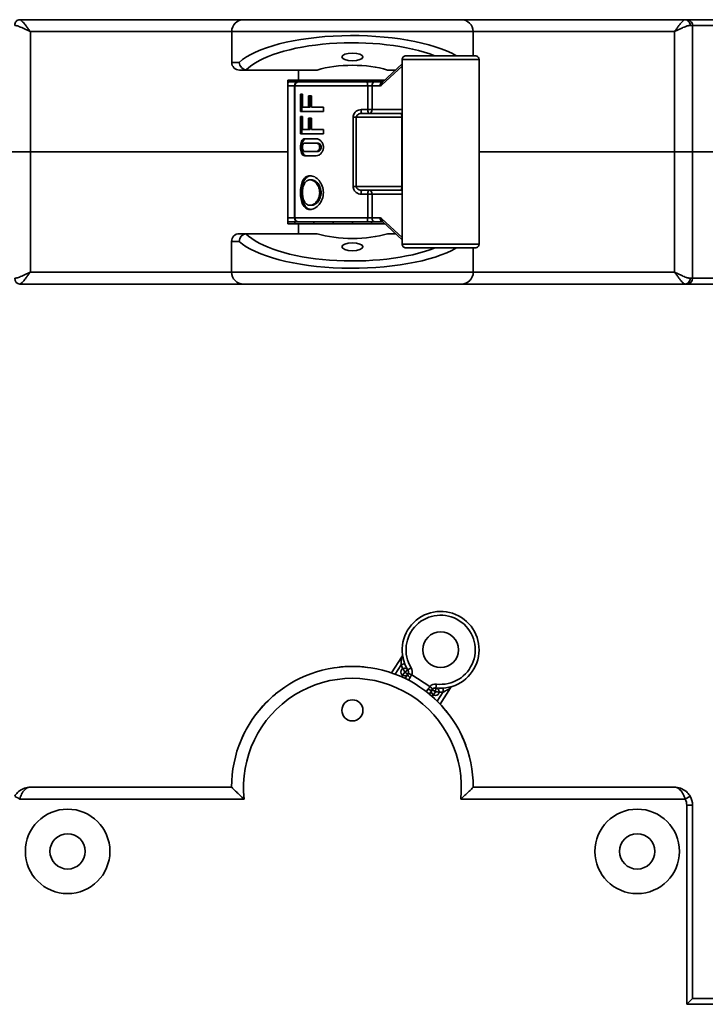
# Model space of a CAD drawing. Header units: millimetres. Extents: x -39 to 188, y 73 to 235.
# Tile 18 of 21: x 45 to 90, y 169 to 235. Entities that reach past the tile are written whole.
import ezdxf

# ---------------------------------------------------------------- set-up
doc = ezdxf.new("R2010")
doc.units = ezdxf.units.MM
doc.layers.add('Visible (ISO)', color=7, linetype='Continuous', lineweight=35)
doc.layers.add('Visible Narrow (ISO)', color=7, linetype='Continuous', lineweight=35)

msp = doc.modelspace()

# ---------------------------------------------------------------- linework, layer by layer
at = {"layer": 'Visible (ISO)'}
for p, q in [((44.562, 234.578), (59.363, 234.578)), ((44.562, 234.578), (59.363, 234.578)), ((73.739, 234.578), (59.363, 234.578)), ((73.739, 234.578), (88.54, 234.578)), ((73.739, 234.578), (88.54, 234.578)), ((88.649, 234.578), (88.54, 234.578)), ((127.79, 234.578), (88.649, 234.578)), ((44.935, 233.948), (44.935, 233.948)), ((58.575, 231.758), (58.575, 233.79)), ((74.526, 232.19), (74.526, 233.79)), ((88.166, 233.948), (88.166, 233.948)), ((89.03, 225.84), (89.03, 234.197)), ((69.842, 231.936), (69.842, 219.744)), ((70.096, 232.19), (74.668, 232.19)), ((74.922, 231.936), (74.922, 219.744)), ((59.083, 231.25), (59.585, 231.25)), ((64.228, 231.25), (59.585, 231.25)), ((62.995, 231.25), (62.995, 230.59)), ((69.842, 231.654), (68.543, 230.449)), ((69.407, 231.25), (68.874, 231.25)), ((62.284, 230.59), (62.995, 230.59)), ((62.284, 225.84), (62.284, 230.59)), ((62.392, 230.463), (62.284, 230.463)), ((62.936, 230.463), (62.392, 230.463)), ((62.995, 230.463), (62.936, 230.463)), ((62.995, 230.59), (68.695, 230.59)), ((62.995, 230.463), (67.497, 230.463)), ((65.622, 230.463), (65.627, 230.59)), ((66.551, 230.59), (66.551, 230.463)), ((68.059, 230.463), (67.497, 230.463)), ((67.821, 230.59), (67.821, 230.463)), ((68.558, 230.463), (68.059, 230.463)), ((62.741, 230.209), (62.741, 221.471)), ((63.116, 229.65), (63.116, 228.507)), ((63.116, 229.65), (63.251, 229.65)), ((63.214, 229.65), (63.214, 228.507)), ((63.251, 229.65), (63.251, 228.786)), ((63.658, 229.548), (63.847, 229.548)), ((63.658, 229.548), (63.658, 228.786)), ((63.751, 228.786), (63.751, 229.548)), ((63.847, 228.786), (63.847, 229.548)), ((64.632, 228.507), (63.116, 228.507)), ((63.251, 228.786), (63.658, 228.786)), ((63.751, 229.015), (63.658, 229.015)), ((63.751, 228.786), (63.658, 228.786)), ((63.847, 228.786), (64.632, 228.786)), ((64.632, 228.507), (64.632, 228.786)), ((63.116, 228.177), (63.116, 227.034)), ((63.116, 228.177), (63.251, 228.177)), ((63.214, 228.177), (63.214, 227.034)), ((63.251, 228.177), (63.251, 227.313)), ((63.658, 228.075), (63.658, 227.313)), ((63.658, 228.075), (63.847, 228.075)), ((63.751, 227.313), (63.751, 228.075)), ((63.847, 227.313), (63.847, 228.075)), ((67.167, 228.38), (69.775, 228.38)), ((63.251, 227.313), (63.658, 227.313)), ((63.751, 227.313), (63.658, 227.313)), ((63.847, 227.313), (64.632, 227.313)), ((64.632, 227.034), (64.632, 227.313)), ((64.632, 227.034), (63.116, 227.034)), ((63.402, 226.704), (64.16, 226.704)), ((63.402, 226.424), (64.16, 226.424)), ((63.402, 225.865), (64.16, 225.865)), ((64.16, 226.424), (64.254, 226.424)), ((64.254, 225.865), (64.16, 225.865)), ((44.072, 225.84), (45.266, 225.84)), ((45.266, 225.84), (44.072, 225.84)), ((45.266, 225.84), (62.284, 225.84)), ((45.266, 225.84), (62.284, 225.84)), ((62.284, 225.84), (62.284, 221.09)), ((64.16, 225.586), (63.402, 225.586)), ((74.922, 225.84), (87.836, 225.84)), ((74.922, 225.84), (87.836, 225.84)), ((87.836, 225.84), (89.03, 225.84)), ((89.03, 225.84), (87.836, 225.84)), ((89.03, 225.84), (100.942, 225.84)), ((89.03, 225.84), (100.942, 225.84)), ((89.03, 217.483), (89.03, 225.84)), ((63.844, 223.986), (63.751, 223.986)), ((69.775, 223.3), (67.167, 223.3)), ((69.775, 223.3), (69.775, 223.3)), ((69.806, 223.427), (69.806, 223.427)), ((63.844, 222.309), (63.751, 222.309)), ((62.284, 221.217), (62.392, 221.217)), ((62.995, 221.09), (62.284, 221.09)), ((62.392, 221.217), (62.936, 221.217)), ((62.741, 221.09), (62.741, 221.217)), ((62.936, 221.217), (62.995, 221.217)), ((67.497, 221.217), (62.995, 221.217)), ((62.995, 220.431), (62.995, 221.09)), ((68.695, 221.09), (62.995, 221.09)), ((64.011, 221.09), (64.011, 221.217)), ((65.281, 221.09), (65.281, 221.217)), ((66.551, 221.09), (66.551, 221.217)), ((67.497, 221.217), (68.059, 221.217)), ((67.821, 221.09), (67.821, 221.217)), ((68.059, 221.217), (68.558, 221.217)), ((68.543, 221.231), (69.842, 220.027)), ((59.072, 220.431), (59.574, 220.431)), ((64.229, 220.431), (59.574, 220.431)), ((69.406, 220.431), (68.873, 220.431)), ((58.564, 217.89), (58.564, 219.923)), ((74.668, 219.49), (70.096, 219.49)), ((74.537, 219.49), (74.537, 217.89)), ((44.935, 217.733), (44.935, 217.732)), ((88.166, 217.733), (88.166, 217.732)), ((59.352, 217.102), (44.562, 217.102)), ((59.352, 217.102), (44.562, 217.102)), ((59.352, 217.102), (73.75, 217.102)), ((88.54, 217.102), (73.75, 217.102)), ((88.54, 217.102), (73.75, 217.102)), ((88.649, 217.102), (88.54, 217.102)), ((88.649, 217.102), (127.79, 217.102)), ((69.821, 192.462), (69.137, 191.397)), ((70.033, 191.029), (70.219, 191.319)), ((71.672, 190.508), (70.479, 191.274)), ((71.822, 190.29), (71.636, 190)), ((71.822, 190.29), (71.822, 190.29)), ((71.822, 190.29), (72.036, 190.153)), ((72.036, 190.153), (72.068, 190.405)), ((72.344, 189.339), (73.027, 190.404)), ((58.564, 183.841), (45.266, 183.841)), ((87.836, 183.841), (74.537, 183.841)), ((89.03, 169.871), (89.03, 182.647)), ((89.03, 169.871), (88.649, 169.49)), ((89.03, 169.871), (127.79, 169.871))]:
    msp.add_line(p, q, dxfattribs=at)
for centre, radius in [((72.382, 192.926), 1.181), ((70.005, 191.457), 0.254), ((72.036, 190.153), 0.254), ((66.551, 188.921), 0.698), ((47.729, 179.599), 2.794), ((85.372, 179.599), 2.794), ((47.729, 179.599), 1.168), ((85.372, 179.599), 1.168)]:
    msp.add_circle(centre, radius, dxfattribs=at)
for centre, radius, start, end in [((59.363, 233.79), 0.787, 90, 180), ((73.739, 233.79), 0.787, 0, 90), ((88.649, 234.197), 0.381, 0, 90.00012), ((59.083, 231.758), 0.508, 180, 270), ((70.096, 231.936), 0.254, 89.99981, 180), ((74.668, 231.936), 0.254, 0, 90.00019), ((62.995, 230.209), 0.254, 90.00007, 180), ((62.995, 221.471), 0.254, 180, 269.99993), ((59.072, 219.923), 0.508, 90, 180), ((70.096, 219.744), 0.254, 180, 270.00019), ((74.668, 219.744), 0.254, 269.99981, 0), ((59.352, 217.89), 0.787, 180, 270), ((73.75, 217.89), 0.787, 270, 0), ((88.649, 217.483), 0.381, 270.00005, 0), ((72.382, 192.926), 2.54, 262.88733, 211.72133), ((69.607, 192.599), 0.254, 327.31427, 6.71501), ((66.551, 183.841), 7.987, 0, 180), ((70.005, 191.457), 0.254, 345.90326, 31.72133), ((72.036, 190.153), 0.254, 82.88733, 128.70443), ((73.241, 190.267), 0.254, 107.90376, 147.30433), ((87.836, 182.647), 1.194, 0, 30)]:
    msp.add_arc(centre, radius, start, end, dxfattribs=at)
for centre, ratio in [((66.551, 232.119), 0.36397), ((66.551, 219.563), 0.363755)]:
    msp.add_ellipse(centre, major_axis=(-0.698, 0), ratio=ratio, dxfattribs=at)
for centre, major_axis, ratio, start_param, end_param in [((59.551, 231.757), (0.199, -0.473), 0.915417, 4.343419, 5.795992), ((60.63, 232.208), (-1.257, -0.878), 0.305086, 0.324715, 0.411766), ((66.551, 230.27), (-3.556, 0), 0.36397, 4.000521, 5.424257), ((62.392, 230.209), (0, 0.254), 0.841552, 6.283185, 6.81375), ((62.392, 221.471), (0, -0.254), 0.841552, 5.752621, 6.283186), ((59.54, 219.924), (-0.199, -0.473), 0.915602, 3.628557, 5.081243), ((60.641, 219.452), (1.279, -0.899), 0.302855, 2.73457, 2.820559), ((66.551, 221.411), (3.556, 0), 0.363755, 4.000947, 5.423831), ((70.328, 190.895), (-0.121, -0.392), 0.546046, 2.990627, 3.149325)]:
    msp.add_ellipse(centre, major_axis=major_axis, ratio=ratio, start_param=start_param, end_param=end_param, dxfattribs=at)
for points in [[(44.562, 234.578), (44.562, 234.578), (44.562, 234.578), (44.562, 234.578)], [(69.775, 228.38), (69.797, 228.38), (69.822, 228.386), (69.842, 228.395)], [(44.562, 217.102), (44.562, 217.102), (44.562, 217.102), (44.562, 217.102)], [(88.54, 217.102), (88.54, 217.102), (88.54, 217.102), (88.54, 217.102)], [(69.821, 192.462), (69.821, 192.462), (69.821, 192.462), (69.821, 192.462)], [(65.544, 191.764), (66.209, 191.848), (66.892, 191.848), (67.558, 191.764)], [(71.699, 190.484), (71.697, 190.487), (71.691, 190.493), (71.682, 190.501), (71.676, 190.505), (71.672, 190.508)], [(73.163, 190.509), (73.162, 190.508), (73.16, 190.508), (73.159, 190.507)], [(60.241, 188.737), (60.599, 189.198), (61.012, 189.626), (61.468, 190.002)], [(71.633, 190.002), (72.089, 189.626), (72.503, 189.198), (72.861, 188.737)], [(59.064, 186.622), (59.174, 186.918), (59.302, 187.209), (59.447, 187.492)], [(73.654, 187.492), (73.8, 187.209), (73.928, 186.918), (74.038, 186.622)]]:
    msp.add_open_spline(points, degree=3, dxfattribs=at)
for points, knots in [([(63.402, 225.586), (63.362, 225.586), (63.32, 225.6), (63.248, 225.658), (63.216, 225.701), (63.168, 225.801), (63.148, 225.863), (63.122, 226), (63.116, 226.075), (63.116, 226.145), (63.116, 226.216), (63.122, 226.291), (63.149, 226.428), (63.169, 226.491), (63.217, 226.59), (63.249, 226.632), (63.321, 226.69), (63.362, 226.704), (63.402, 226.704)], [-0.0852121, -0.0852121, -0.0852121, -0.0852121, -0.0636996, -0.0636996, -0.042187, -0.042187, -0.0210935, -0.0210935, 0, 0, 0, 0.0212173, 0.0212173, 0.0424345, 0.0424345, 0.0638235, 0.0638235, 0.0852125, 0.0852125, 0.0852125, 0.0852125]), ([(63.496, 226.704), (63.456, 226.704), (63.415, 226.689), (63.344, 226.632), (63.312, 226.588), (63.265, 226.489), (63.246, 226.427), (63.22, 226.29), (63.214, 226.215), (63.214, 226.145), (63.214, 226.075), (63.22, 226), (63.246, 225.863), (63.265, 225.801), (63.312, 225.701), (63.344, 225.658), (63.415, 225.6), (63.456, 225.586), (63.496, 225.586)], [0.2541049, 0.2541049, 0.2541049, 0.2541049, 0.2756513, 0.2756513, 0.2971977, 0.2971977, 0.3182948, 0.3182948, 0.339392, 0.339392, 0.339392, 0.3604891, 0.3604891, 0.3815863, 0.3815863, 0.4031326, 0.4031326, 0.424679, 0.424679, 0.424679, 0.424679]), ([(64.16, 226.704), (64.215, 226.704), (64.276, 226.69), (64.39, 226.632), (64.444, 226.59), (64.529, 226.491), (64.568, 226.428), (64.619, 226.291), (64.632, 226.216), (64.632, 226.075), (64.619, 226), (64.568, 225.863), (64.53, 225.801), (64.445, 225.701), (64.391, 225.658), (64.277, 225.6), (64.216, 225.586), (64.16, 225.586)], [-0.2548195, -0.2548195, -0.2548195, -0.2548195, -0.2334305, -0.2334305, -0.2120415, -0.2120415, -0.1908243, -0.1908243, -0.169607, -0.169607, -0.1485135, -0.1485135, -0.12742, -0.12742, -0.1059074, -0.1059074, -0.0843949, -0.0843949, -0.0843949, -0.0843949]), ([(63.402, 226.424), (63.382, 226.424), (63.361, 226.417), (63.323, 226.389), (63.307, 226.367), (63.28, 226.318), (63.269, 226.286), (63.254, 226.218), (63.251, 226.18), (63.251, 226.145), (63.251, 226.11), (63.254, 226.072), (63.269, 226.004), (63.28, 225.973), (63.306, 225.923), (63.323, 225.901), (63.361, 225.873), (63.382, 225.865), (63.402, 225.865)], [0.12694023, 0.12694023, 0.12694023, 0.12694023, 0.13759061, 0.13759061, 0.148241, 0.148241, 0.15881451, 0.15881451, 0.16938801, 0.16938801, 0.16938801, 0.17991583, 0.17991583, 0.19044365, 0.19044365, 0.20113969, 0.20113969, 0.21183572, 0.21183572, 0.21183572, 0.21183572]), ([(64.16, 225.865), (64.188, 225.865), (64.218, 225.873), (64.273, 225.901), (64.299, 225.923), (64.34, 225.973), (64.358, 226.004), (64.382, 226.072), (64.388, 226.11), (64.388, 226.18), (64.382, 226.218), (64.358, 226.286), (64.34, 226.318), (64.299, 226.367), (64.273, 226.389), (64.217, 226.417), (64.187, 226.424), (64.16, 226.424)], [0.04224626, 0.04224626, 0.04224626, 0.04224626, 0.05294229, 0.05294229, 0.06363833, 0.06363833, 0.07416615, 0.07416615, 0.08469397, 0.08469397, 0.09526747, 0.09526747, 0.10584098, 0.10584098, 0.11649137, 0.11649137, 0.12714175, 0.12714175, 0.12714175, 0.12714175]), ([(64.254, 226.424), (64.282, 226.424), (64.312, 226.417), (64.368, 226.388), (64.394, 226.367), (64.435, 226.317), (64.453, 226.286), (64.477, 226.217), (64.483, 226.18), (64.483, 226.11), (64.477, 226.072), (64.453, 226.003), (64.435, 225.972), (64.394, 225.922), (64.368, 225.901), (64.312, 225.872), (64.282, 225.865), (64.254, 225.865)], [-0.12720282, -0.12720282, -0.12720282, -0.12720282, -0.11649443, -0.11649443, -0.10578604, -0.10578604, -0.09525794, -0.09525794, -0.08472984, -0.08472984, -0.07415275, -0.07415275, -0.06357565, -0.06357565, -0.05291621, -0.05291621, -0.04225676, -0.04225676, -0.04225676, -0.04225676]), ([(63.751, 222.03), (63.655, 222.03), (63.559, 222.058), (63.396, 222.173), (63.327, 222.259), (63.224, 222.456), (63.182, 222.581), (63.129, 222.856), (63.116, 223.006), (63.116, 223.148), (63.116, 223.289), (63.129, 223.439), (63.182, 223.714), (63.224, 223.839), (63.327, 224.037), (63.396, 224.123), (63.559, 224.237), (63.655, 224.265), (63.751, 224.265)], [-0.1694748, -0.1694748, -0.1694748, -0.1694748, -0.1271119, -0.1271119, -0.0847489, -0.0847489, -0.0423745, -0.0423745, 0, 0, 0, 0.0423745, 0.0423745, 0.0847489, 0.0847489, 0.1271119, 0.1271119, 0.1694748, 0.1694748, 0.1694748, 0.1694748]), ([(63.798, 224.263), (63.718, 224.255), (63.64, 224.228), (63.49, 224.123), (63.422, 224.037), (63.32, 223.839), (63.279, 223.714), (63.226, 223.439), (63.214, 223.289), (63.214, 223.148), (63.214, 223.006), (63.226, 222.856), (63.279, 222.581), (63.32, 222.456), (63.422, 222.259), (63.49, 222.173), (63.64, 222.068), (63.718, 222.04), (63.798, 222.032)], [-0.162731, -0.162731, -0.162731, -0.162731, -0.1271723, -0.1271723, -0.0847904, -0.0847904, -0.0423952, -0.0423952, 0, 0, 0, 0.0423952, 0.0423952, 0.0847904, 0.0847904, 0.1271723, 0.1271723, 0.162731, 0.162731, 0.162731, 0.162731]), ([(63.751, 223.986), (63.679, 223.986), (63.606, 223.965), (63.479, 223.879), (63.425, 223.815), (63.341, 223.666), (63.307, 223.572), (63.262, 223.366), (63.251, 223.253), (63.251, 223.148), (63.251, 223.042), (63.262, 222.93), (63.307, 222.723), (63.341, 222.629), (63.425, 222.481), (63.479, 222.416), (63.606, 222.331), (63.679, 222.309), (63.751, 222.309)], [0.3802285, 0.3802285, 0.3802285, 0.3802285, 0.4119129, 0.4119129, 0.4435973, 0.4435973, 0.4752843, 0.4752843, 0.5069713, 0.5069713, 0.5069713, 0.5386583, 0.5386583, 0.5703453, 0.5703453, 0.6020297, 0.6020297, 0.6337141, 0.6337141, 0.6337141, 0.6337141]), ([(63.751, 224.265), (63.846, 224.265), (63.954, 224.237), (64.164, 224.123), (64.265, 224.037), (64.43, 223.839), (64.505, 223.714), (64.606, 223.439), (64.632, 223.289), (64.632, 223.006), (64.606, 222.856), (64.505, 222.581), (64.43, 222.456), (64.265, 222.259), (64.164, 222.173), (63.954, 222.058), (63.846, 222.03), (63.751, 222.03)], [-0.5084245, -0.5084245, -0.5084245, -0.5084245, -0.4660615, -0.4660615, -0.4236986, -0.4236986, -0.3813241, -0.3813241, -0.3389497, -0.3389497, -0.2965752, -0.2965752, -0.2542008, -0.2542008, -0.2118378, -0.2118378, -0.1694748, -0.1694748, -0.1694748, -0.1694748]), ([(63.751, 222.309), (63.822, 222.309), (63.902, 222.331), (64.055, 222.416), (64.128, 222.481), (64.246, 222.629), (64.298, 222.723), (64.37, 222.93), (64.388, 223.042), (64.388, 223.253), (64.37, 223.366), (64.298, 223.572), (64.246, 223.666), (64.128, 223.815), (64.055, 223.879), (63.902, 223.965), (63.822, 223.986), (63.751, 223.986)], [0.1267428, 0.1267428, 0.1267428, 0.1267428, 0.1584272, 0.1584272, 0.1901116, 0.1901116, 0.2217986, 0.2217986, 0.2534856, 0.2534856, 0.2851727, 0.2851727, 0.3168597, 0.3168597, 0.3485441, 0.3485441, 0.3802285, 0.3802285, 0.3802285, 0.3802285]), ([(63.844, 223.986), (63.916, 223.986), (63.996, 223.965), (64.149, 223.879), (64.222, 223.815), (64.34, 223.666), (64.394, 223.572), (64.465, 223.366), (64.483, 223.253), (64.483, 223.042), (64.465, 222.93), (64.394, 222.723), (64.34, 222.629), (64.222, 222.481), (64.149, 222.416), (63.996, 222.331), (63.916, 222.309), (63.844, 222.309)], [-0.3803251, -0.3803251, -0.3803251, -0.3803251, -0.3486328, -0.3486328, -0.3169406, -0.3169406, -0.2852453, -0.2852453, -0.25355, -0.25355, -0.2218548, -0.2218548, -0.1901595, -0.1901595, -0.1584673, -0.1584673, -0.126775, -0.126775, -0.126775, -0.126775]), ([(69.842, 223.285), (69.827, 223.292), (69.81, 223.297), (69.787, 223.3), (69.781, 223.3), (69.775, 223.3)], [0.07470529, 0.07470529, 0.07470529, 0.07470529, 0.08440423, 0.08440423, 0.08793289, 0.08793289, 0.08793289, 0.08793289]), ([(70.252, 191.395), (70.251, 191.393), (70.251, 191.392), (70.252, 191.385), (70.256, 191.378), (70.272, 191.363), (70.284, 191.355), (70.318, 191.336), (70.341, 191.325), (70.391, 191.306), (70.418, 191.297), (70.447, 191.288)], [-0.03666036, -0.03666036, -0.03666036, -0.03666036, -0.0345852, -0.0345852, -0.02692716, -0.02692716, -0.01841866, -0.01841866, -0.0089778, -0.0089778, -0.00000099, -0.00000099, -0.00000099, -0.00000099]), ([(71.877, 190.351), (71.876, 190.35), (71.875, 190.35), (71.87, 190.348), (71.863, 190.347), (71.84, 190.356), (71.827, 190.364), (71.796, 190.387), (71.777, 190.403), (71.738, 190.441), (71.719, 190.462), (71.699, 190.484)], [-0.00201752, -0.00201752, -0.00201752, -0.00201752, 0, 0, 0.00513386, 0.00513386, 0.00957767, 0.00957767, 0.01450493, 0.01450493, 0.01919087, 0.01919087, 0.01919087, 0.01919087]), ([(73.138, 190.501), (73.153, 190.505), (73.162, 190.508), (73.163, 190.509), (73.163, 190.509), (73.163, 190.509), (73.163, 190.509), (73.163, 190.509), (73.163, 190.509), (73.163, 190.508), (73.163, 190.508), (73.162, 190.508), (73.162, 190.508), (73.162, 190.508), (73.162, 190.508), (73.162, 190.508), (73.162, 190.508), (73.162, 190.508), (73.161, 190.508), (73.16, 190.508), (73.159, 190.507), (73.156, 190.506), (73.154, 190.505), (73.145, 190.502), (73.139, 190.5), (73.114, 190.488), (73.097, 190.477), (73.06, 190.447), (73.042, 190.427), (73.027, 190.404)], [0, 0, 0, 0, 0.01295902, 0.01295902, 0.01319059, 0.01319059, 0.01331404, 0.01331404, 0.01358043, 0.01358043, 0.01366284, 0.01366284, 0.01368286, 0.01368286, 0.01370293, 0.01370293, 0.0137438, 0.0137438, 0.01382474, 0.01382474, 0.01414498, 0.01414498, 0.01482479, 0.01482479, 0.01686559, 0.01686559, 0.02302859, 0.02302859, 0.0310678, 0.0310678, 0.0310678, 0.0310678]), ([(44.232, 183.244), (44.256, 183.286), (44.283, 183.327), (44.314, 183.369), (44.346, 183.41), (44.381, 183.45), (44.42, 183.489), (44.459, 183.529), (44.502, 183.566), (44.549, 183.602), (44.596, 183.637), (44.647, 183.67), (44.702, 183.699), (44.756, 183.729), (44.814, 183.754), (44.876, 183.776), (44.937, 183.797), (45.001, 183.813), (45.067, 183.824), (45.132, 183.835), (45.198, 183.841), (45.266, 183.841)], [0, 0, 0, 0, 0.142857, 0.142857, 0.142857, 0.285714, 0.285714, 0.285714, 0.428571, 0.428571, 0.428571, 0.571429, 0.571429, 0.571429, 0.714286, 0.714286, 0.714286, 0.857143, 0.857143, 0.857143, 1, 1, 1, 1]), ([(58.564, 183.841), (58.564, 183.841), (58.575, 183.831), (58.616, 183.789), (58.649, 183.757), (58.743, 183.664), (58.809, 183.599), (58.954, 183.46), (59.035, 183.384), (59.206, 183.225), (59.298, 183.14), (59.392, 183.056), (59.393, 183.055), (59.395, 183.054)], [-0.1534893, -0.1534893, -0.1534893, -0.1534893, -0.1311675, -0.1311675, -0.1057625, -0.1057625, -0.072002, -0.072002, -0.0372372, -0.0372372, 0, 0, 0.0005902, 0.0005902, 0.0005902, 0.0005902]), ([(74.537, 183.841), (74.537, 183.841), (74.527, 183.831), (74.486, 183.789), (74.453, 183.757), (74.359, 183.664), (74.292, 183.599), (74.147, 183.46), (74.067, 183.384), (73.896, 183.225), (73.804, 183.14), (73.71, 183.056), (73.708, 183.055), (73.707, 183.054)], [0.1534893, 0.1534893, 0.1534893, 0.1534893, 0.1758111, 0.1758111, 0.2012161, 0.2012161, 0.2349766, 0.2349766, 0.2697414, 0.2697414, 0.3069786, 0.3069786, 0.3075689, 0.3075689, 0.3075689, 0.3075689]), ([(87.836, 183.841), (87.903, 183.841), (87.97, 183.835), (88.035, 183.824), (88.1, 183.813), (88.165, 183.797), (88.226, 183.776), (88.287, 183.754), (88.345, 183.729), (88.4, 183.699), (88.455, 183.67), (88.506, 183.637), (88.553, 183.602), (88.6, 183.566), (88.643, 183.529), (88.682, 183.489), (88.721, 183.45), (88.756, 183.41), (88.787, 183.369), (88.819, 183.327), (88.846, 183.286), (88.87, 183.244)], [0, 0, 0, 0, 0.142857, 0.142857, 0.142857, 0.285714, 0.285714, 0.285714, 0.428571, 0.428571, 0.428571, 0.571429, 0.571429, 0.571429, 0.714286, 0.714286, 0.714286, 0.857143, 0.857143, 0.857143, 1, 1, 1, 1])]:
    msp.add_open_spline(points, degree=3, knots=knots, dxfattribs=at)
at = {"layer": 'Visible Narrow (ISO)'}
for p, q in [((45.266, 233.79), (58.575, 233.79)), ((45.266, 225.84), (45.266, 233.79)), ((74.526, 233.79), (58.575, 233.79)), ((74.526, 233.79), (87.836, 233.79)), ((87.836, 225.84), (87.836, 233.79)), ((88.87, 234.197), (89.03, 234.197)), ((127.79, 234.197), (89.03, 234.197)), ((58.575, 231.758), (59.075, 231.758)), ((69.842, 231.936), (74.922, 231.936)), ((69.842, 231.505), (68.501, 230.263)), ((65.439, 230.463), (65.444, 230.59)), ((62.722, 230.209), (62.284, 230.209)), ((62.741, 230.209), (62.722, 230.209)), ((62.722, 221.471), (62.722, 230.209)), ((62.741, 230.209), (67.564, 230.209)), ((67.846, 230.209), (67.564, 230.209)), ((67.564, 230.209), (67.564, 228.634)), ((68.379, 230.209), (67.846, 230.209)), ((67.846, 230.209), (67.846, 228.634)), ((67.094, 228.633), (67.094, 228.633)), ((67.129, 228.634), (67.564, 228.634)), ((67.846, 228.634), (67.564, 228.634)), ((69.842, 228.634), (67.846, 228.634)), ((63.751, 227.821), (63.658, 227.821)), ((66.591, 228.126), (66.591, 223.554)), ((66.808, 228.126), (66.808, 223.554)), ((66.808, 228.126), (69.821, 228.126)), ((69.842, 228.126), (69.821, 228.126)), ((69.821, 223.554), (69.821, 228.126)), ((45.266, 225.84), (45.266, 217.89)), ((87.836, 217.89), (87.836, 225.84)), ((66.591, 223.554), (66.808, 223.554)), ((69.821, 223.554), (66.808, 223.554)), ((67.094, 223.047), (67.094, 223.047)), ((67.564, 223.046), (67.129, 223.046)), ((67.564, 223.046), (67.564, 221.471)), ((67.564, 223.046), (67.846, 223.046)), ((67.846, 223.046), (69.842, 223.046)), ((67.846, 223.046), (67.846, 221.471)), ((62.284, 221.471), (62.722, 221.471)), ((62.722, 221.471), (62.741, 221.471)), ((67.564, 221.471), (62.741, 221.471)), ((67.564, 221.471), (67.846, 221.471)), ((67.846, 221.471), (68.379, 221.471)), ((68.501, 221.417), (69.842, 220.175)), ((58.564, 219.923), (59.064, 219.923)), ((74.922, 219.744), (69.842, 219.744)), ((58.564, 217.89), (45.266, 217.89)), ((58.564, 217.89), (74.537, 217.89)), ((87.836, 217.89), (74.537, 217.89)), ((89.03, 217.483), (88.87, 217.483)), ((89.03, 217.483), (127.79, 217.483)), ((70.012, 192.012), (69.775, 191.921)), ((69.775, 191.921), (69.382, 191.309)), ((69.8, 191.137), (70.005, 191.457)), ((70.221, 191.59), (70.005, 191.457)), ((70.219, 191.319), (70.005, 191.457)), ((70.438, 191.724), (70.221, 191.59)), ((70.261, 190.914), (70.372, 191.086)), ((71.547, 190.332), (71.436, 190.159)), ((72.036, 190.153), (71.831, 189.833)), ((72.099, 190.657), (72.068, 190.405)), ((72.161, 189.525), (72.554, 190.137)), ((59.395, 183.054), (44.562, 183.054)), ((88.54, 183.054), (73.707, 183.054)), ((88.54, 183.054), (88.87, 183.244)), ((88.649, 169.49), (88.649, 182.647)), ((88.649, 182.647), (89.03, 182.647)), ((88.649, 169.49), (127.79, 169.49))]:
    msp.add_line(p, q, dxfattribs=at)
for centre, radius, start, end in [((72.382, 192.926), 2.286, 262.88733, 211.72133), ((72.382, 192.926), 2.794, 201.08213, 211.72133), ((70.005, 191.457), 0.508, 338.88712, 31.72133), ((66.551, 183.841), 7.199, 353.72082, 186.27918), ((72.036, 190.153), 0.508, 82.88733, 135.72154), ((72.382, 192.926), 2.794, 262.88733, 273.52581), ((87.836, 182.647), 0.813, 0, 29.99861)]:
    msp.add_arc(centre, radius, start, end, dxfattribs=at)
for centre, major_axis, ratio, start_param, end_param in [((44.562, 234.197), (0, 0.381), 0.866025, 6.28317, 7.853982), ((88.54, 234.197), (0, 0.381), 0.866025, 4.712389, 6.283202), ((66.551, 230.811), (7.976, 0), 0.340788, 0.532185, 2.785569), ((66.551, 230.334), (7.468, 0), 0.363973, 0.751933, 2.796144), ((62.936, 230.209), (0, 0.254), 0.841552, 0.000015, 1.570796), ((67.497, 230.209), (0, 0.254), 0.265988, 4.712389, 6.28317), ((68.059, 230.209), (0, 0.254), 0.841552, 0.000015, 1.570796), ((68.592, 230.209), (0, 0.254), 0.841552, 0.185689, 1.57079), ((68.715, 230.263), (-0.173, 0.186), 0.752485, 0, 0.961715), ((68.379, 230.717), (0, -0.508), 0.540177, 0, 0.464237), ((67.167, 228.634), (0, -0.254), 0.151713, 4.712389, 6.283106), ((67.632, 228.634), (0, -0.254), 0.265988, 4.712389, 6.283185), ((67.632, 228.634), (0, -0.254), 0.841552, 0, 1.570796), ((66.594, 228.126), (-0.254, 0), 0.00001, 1.560227, 2.570945), ((67.167, 223.046), (0, 0.254), 0.151712, 0.000079, 1.5708), ((67.632, 223.046), (0, 0.254), 0.265988, 0, 1.570796), ((67.632, 223.046), (0, 0.254), 0.841552, 4.712389, 6.283185), ((69.607, 223.554), (0.254, 0), 0.000087, 5.712712, 5.892925), ((62.936, 221.471), (0, -0.254), 0.841552, 4.712389, 6.28317), ((67.497, 221.471), (0, -0.254), 0.265988, 0.000016, 1.570796), ((68.059, 221.471), (0, -0.254), 0.841552, 4.712389, 6.28317), ((68.379, 220.963), (0, 0.508), 0.540177, 5.818949, 6.283185), ((68.592, 221.471), (0, -0.254), 0.841552, 4.712396, 6.097496), ((68.715, 221.417), (-0.173, -0.186), 0.752485, 5.321471, 6.283185), ((66.551, 221.347), (7.479, 0), 0.363757, 3.486661, 5.531655), ((66.551, 220.87), (7.987, 0), 0.340618, 3.497217, 5.751175), ((44.562, 217.483), (0, -0.381), 0.866036, 4.712472, 6.28325), ((88.54, 217.483), (0, -0.381), 0.866025, 6.28317, 7.853982), ((70.433, 191.182), (-0.214, 0.137), 0.44774, 0.000007, 1.570839), ((70.043, 191.324), (-0.158, -0.424), 0.89015, 1.330714, 1.811799), ((71.883, 190.148), (-0.309, -0.313), 0.863254, 4.457371, 4.952996), ((71.609, 190.427), (0.214, -0.137), 0.44774, 4.712389, 6.283165), ((72.554, 190.137), (-0.016, 0.254), 0.00001, 4.712372, 6.283104), ((44.562, 183.054), (-0.33, 0.19), 0.000039, 0.000016, 1.570794)]:
    msp.add_ellipse(centre, major_axis=major_axis, ratio=ratio, start_param=start_param, end_param=end_param, dxfattribs=at)
for points, knots in [([(44.562, 234.578), (44.578, 234.578), (44.597, 234.572), (44.618, 234.56), (44.639, 234.549), (44.663, 234.531), (44.69, 234.508), (44.716, 234.485), (44.746, 234.456), (44.778, 234.421), (44.81, 234.386), (44.844, 234.345), (44.882, 234.3), (44.919, 234.254), (44.958, 234.203), (45, 234.149), (45.042, 234.094), (45.086, 234.036), (45.13, 233.975), (45.175, 233.915), (45.22, 233.853), (45.266, 233.79)], [0.0000346, 0.0000346, 0.0000346, 0.0000346, 0.1428571, 0.1428571, 0.1428571, 0.2857143, 0.2857143, 0.2857143, 0.4285714, 0.4285714, 0.4285714, 0.5714286, 0.5714286, 0.5714286, 0.7142857, 0.7142857, 0.7142857, 0.8571429, 0.8571429, 0.8571429, 1, 1, 1, 1]), ([(87.836, 233.79), (87.882, 233.852), (87.927, 233.914), (87.971, 233.975), (88.015, 234.035), (88.059, 234.094), (88.101, 234.148), (88.143, 234.203), (88.183, 234.254), (88.22, 234.299), (88.257, 234.345), (88.292, 234.385), (88.324, 234.42), (88.356, 234.455), (88.385, 234.485), (88.412, 234.508), (88.438, 234.531), (88.462, 234.549), (88.484, 234.56), (88.505, 234.572), (88.524, 234.578), (88.54, 234.578)], [0, 0, 0, 0, 0.1428571, 0.1428571, 0.1428571, 0.2857143, 0.2857143, 0.2857143, 0.4285714, 0.4285714, 0.4285714, 0.5714286, 0.5714286, 0.5714286, 0.7142857, 0.7142857, 0.7142857, 0.8571429, 0.8571429, 0.8571429, 0.9999692, 0.9999692, 0.9999692, 0.9999692]), ([(45.266, 233.79), (45.198, 233.823), (45.132, 233.855), (45.067, 233.886), (45.001, 233.917), (44.937, 233.947), (44.876, 233.975), (44.814, 234.004), (44.756, 234.03), (44.702, 234.053), (44.647, 234.077), (44.596, 234.098), (44.549, 234.116), (44.502, 234.134), (44.459, 234.149), (44.42, 234.161), (44.381, 234.173), (44.346, 234.182), (44.314, 234.188), (44.283, 234.194), (44.256, 234.197), (44.232, 234.197)], [0, 0, 0, 0, 0.142857, 0.142857, 0.142857, 0.285714, 0.285714, 0.285714, 0.428571, 0.428571, 0.428571, 0.571429, 0.571429, 0.571429, 0.714286, 0.714286, 0.714286, 0.857143, 0.857143, 0.857143, 1, 1, 1, 1]), ([(88.87, 234.197), (88.846, 234.197), (88.818, 234.194), (88.787, 234.188), (88.756, 234.182), (88.721, 234.173), (88.682, 234.161), (88.643, 234.149), (88.6, 234.134), (88.553, 234.116), (88.506, 234.097), (88.454, 234.076), (88.4, 234.053), (88.345, 234.029), (88.287, 234.003), (88.226, 233.975), (88.164, 233.947), (88.1, 233.916), (88.034, 233.885), (87.969, 233.854), (87.903, 233.823), (87.836, 233.79)], [0, 0, 0, 0, 0.142857, 0.142857, 0.142857, 0.285714, 0.285714, 0.285714, 0.428571, 0.428571, 0.428571, 0.571429, 0.571429, 0.571429, 0.714286, 0.714286, 0.714286, 0.857143, 0.857143, 0.857143, 1, 1, 1, 1]), ([(66.591, 228.126), (66.591, 228.173), (66.598, 228.219), (66.613, 228.266), (66.628, 228.313), (66.651, 228.36), (66.682, 228.405), (66.714, 228.449), (66.754, 228.49), (66.802, 228.525), (66.849, 228.56), (66.903, 228.588), (66.959, 228.606), (67.014, 228.625), (67.07, 228.634), (67.129, 228.634)], [0.0000006, 0.0000006, 0.0000006, 0.0000006, 0.2, 0.2, 0.2, 0.4, 0.4, 0.4, 0.6, 0.6, 0.6, 0.8, 0.8, 0.8, 1, 1, 1, 1]), ([(67.167, 228.38), (67.13, 228.38), (67.092, 228.375), (67.055, 228.366), (67.055, 228.366), (67.054, 228.366), (67.054, 228.366), (67.017, 228.356), (66.982, 228.343), (66.951, 228.326), (66.95, 228.325), (66.949, 228.325), (66.948, 228.324), (66.918, 228.307), (66.891, 228.287), (66.87, 228.265), (66.869, 228.265), (66.869, 228.264), (66.868, 228.263), (66.847, 228.242), (66.832, 228.219), (66.822, 228.196), (66.822, 228.195), (66.822, 228.194), (66.821, 228.193), (66.812, 228.171), (66.808, 228.148), (66.808, 228.126)], [0, 0, 0, 0, 0.2, 0.2, 0.2, 0.2035261, 0.2035261, 0.2035261, 0.4, 0.4, 0.4, 0.4048769, 0.4048769, 0.4048769, 0.6, 0.6, 0.6, 0.6063274, 0.6063274, 0.6063274, 0.8, 0.8, 0.8, 0.8077853, 0.8077853, 0.8077853, 0.9999902, 0.9999902, 0.9999902, 0.9999902]), ([(69.821, 228.126), (69.821, 228.143), (69.819, 228.177), (69.812, 228.227), (69.802, 228.273), (69.791, 228.314), (69.781, 228.348), (69.774, 228.372), (69.774, 228.38), (69.775, 228.38)], [0.0000667, 0.0000667, 0.0000667, 0.0000667, 0.1428571, 0.2857143, 0.4285714, 0.5714286, 0.7142857, 0.8571429, 0.9997733, 0.9997733, 0.9997733, 0.9997733]), ([(67.129, 223.046), (67.07, 223.046), (67.014, 223.055), (66.959, 223.074), (66.904, 223.092), (66.849, 223.12), (66.802, 223.155), (66.754, 223.19), (66.714, 223.231), (66.683, 223.275), (66.651, 223.319), (66.628, 223.366), (66.613, 223.412), (66.598, 223.459), (66.591, 223.506), (66.591, 223.554)], [0, 0, 0, 0, 0.2, 0.2, 0.2, 0.4, 0.4, 0.4, 0.6, 0.6, 0.6, 0.8, 0.8, 0.8, 1, 1, 1, 1]), ([(66.808, 223.554), (66.808, 223.532), (66.812, 223.509), (66.821, 223.487), (66.831, 223.463), (66.847, 223.439), (66.868, 223.417), (66.869, 223.416), (66.87, 223.415), (66.87, 223.414), (66.891, 223.393), (66.917, 223.373), (66.948, 223.356), (66.949, 223.355), (66.95, 223.355), (66.951, 223.354), (66.982, 223.337), (67.018, 223.324), (67.054, 223.314), (67.054, 223.314), (67.055, 223.314), (67.056, 223.314), (67.092, 223.305), (67.129, 223.3), (67.166, 223.3), (67.167, 223.3), (67.167, 223.3), (67.167, 223.3)], [0.0000148, 0.0000148, 0.0000148, 0.0000148, 0.1901097, 0.1901097, 0.1901097, 0.3922142, 0.3922142, 0.3922142, 0.4, 0.4, 0.4, 0.594351, 0.594351, 0.594351, 0.6, 0.6, 0.6, 0.7963468, 0.7963468, 0.7963468, 0.8, 0.8, 0.8, 0.998266, 0.998266, 0.998266, 1, 1, 1, 1]), ([(69.775, 223.3), (69.774, 223.3), (69.774, 223.304), (69.775, 223.31), (69.776, 223.311), (69.776, 223.311), (69.776, 223.312), (69.777, 223.318), (69.779, 223.326), (69.782, 223.335), (69.782, 223.336), (69.783, 223.338), (69.783, 223.339), (69.786, 223.348), (69.789, 223.358), (69.792, 223.368), (69.792, 223.371), (69.793, 223.374), (69.794, 223.376), (69.797, 223.386), (69.799, 223.397), (69.802, 223.409), (69.803, 223.413), (69.804, 223.416), (69.805, 223.42), (69.807, 223.431), (69.81, 223.443), (69.812, 223.455), (69.813, 223.46), (69.814, 223.465), (69.814, 223.47), (69.816, 223.481), (69.818, 223.493), (69.819, 223.504), (69.819, 223.51), (69.82, 223.516), (69.82, 223.522), (69.821, 223.533), (69.821, 223.544), (69.821, 223.554)], [0.0002293, 0.0002293, 0.0002293, 0.0002293, 0.1428571, 0.1428571, 0.1428571, 0.1578331, 0.1578331, 0.1578331, 0.2857143, 0.2857143, 0.2857143, 0.3078525, 0.3078525, 0.3078525, 0.4285714, 0.4285714, 0.4285714, 0.4579615, 0.4579615, 0.4579615, 0.5714286, 0.5714286, 0.5714286, 0.607882, 0.607882, 0.607882, 0.7142857, 0.7142857, 0.7142857, 0.7581049, 0.7581049, 0.7581049, 0.8571429, 0.8571429, 0.8571429, 0.9087739, 0.9087739, 0.9087739, 0.9998667, 0.9998667, 0.9998667, 0.9998667]), ([(44.232, 217.483), (44.256, 217.483), (44.283, 217.486), (44.314, 217.492), (44.346, 217.498), (44.381, 217.507), (44.42, 217.519), (44.459, 217.531), (44.502, 217.546), (44.549, 217.565), (44.596, 217.583), (44.647, 217.604), (44.702, 217.627), (44.756, 217.651), (44.814, 217.677), (44.876, 217.705), (44.937, 217.733), (45.001, 217.763), (45.067, 217.794), (45.132, 217.826), (45.198, 217.857), (45.266, 217.89)], [0, 0, 0, 0, 0.142857, 0.142857, 0.142857, 0.285714, 0.285714, 0.285714, 0.428571, 0.428571, 0.428571, 0.571429, 0.571429, 0.571429, 0.714286, 0.714286, 0.714286, 0.857143, 0.857143, 0.857143, 1, 1, 1, 1]), ([(45.266, 217.89), (45.22, 217.827), (45.175, 217.765), (45.13, 217.705), (45.086, 217.645), (45.042, 217.586), (45, 217.531), (44.958, 217.477), (44.919, 217.426), (44.882, 217.381), (44.844, 217.335), (44.81, 217.294), (44.778, 217.259), (44.746, 217.225), (44.716, 217.195), (44.69, 217.172), (44.663, 217.149), (44.639, 217.131), (44.618, 217.12), (44.597, 217.108), (44.578, 217.102), (44.562, 217.102)], [0, 0, 0, 0, 0.1428571, 0.1428571, 0.1428571, 0.2857143, 0.2857143, 0.2857143, 0.4285714, 0.4285714, 0.4285714, 0.5714286, 0.5714286, 0.5714286, 0.7142857, 0.7142857, 0.7142857, 0.8571429, 0.8571429, 0.8571429, 0.9999652, 0.9999652, 0.9999652, 0.9999652]), ([(88.54, 217.102), (88.524, 217.102), (88.505, 217.108), (88.484, 217.12), (88.462, 217.131), (88.439, 217.149), (88.412, 217.172), (88.385, 217.195), (88.356, 217.225), (88.324, 217.259), (88.292, 217.294), (88.257, 217.335), (88.22, 217.381), (88.183, 217.426), (88.143, 217.477), (88.102, 217.531), (88.06, 217.586), (88.016, 217.645), (87.971, 217.705), (87.927, 217.765), (87.882, 217.827), (87.836, 217.89)], [0.0000346, 0.0000346, 0.0000346, 0.0000346, 0.1428571, 0.1428571, 0.1428571, 0.2857143, 0.2857143, 0.2857143, 0.4285714, 0.4285714, 0.4285714, 0.5714286, 0.5714286, 0.5714286, 0.7142857, 0.7142857, 0.7142857, 0.8571429, 0.8571429, 0.8571429, 1, 1, 1, 1]), ([(87.836, 217.89), (87.903, 217.857), (87.97, 217.826), (88.035, 217.794), (88.1, 217.763), (88.165, 217.733), (88.226, 217.705), (88.287, 217.677), (88.345, 217.651), (88.4, 217.627), (88.455, 217.604), (88.506, 217.583), (88.553, 217.565), (88.6, 217.546), (88.643, 217.531), (88.682, 217.519), (88.721, 217.507), (88.756, 217.498), (88.787, 217.492), (88.819, 217.486), (88.846, 217.483), (88.87, 217.483)], [0, 0, 0, 0, 0.142857, 0.142857, 0.142857, 0.285714, 0.285714, 0.285714, 0.428571, 0.428571, 0.428571, 0.571429, 0.571429, 0.571429, 0.714286, 0.714286, 0.714286, 0.857143, 0.857143, 0.857143, 1, 1, 1, 1]), ([(69.775, 191.921), (69.774, 191.967), (69.774, 192.011), (69.775, 192.052), (69.776, 192.057), (69.776, 192.061), (69.776, 192.065), (69.777, 192.102), (69.779, 192.136), (69.782, 192.168), (69.782, 192.173), (69.783, 192.179), (69.783, 192.184), (69.786, 192.214), (69.789, 192.241), (69.792, 192.267), (69.792, 192.273), (69.793, 192.279), (69.794, 192.285), (69.797, 192.308), (69.799, 192.329), (69.802, 192.349), (69.803, 192.355), (69.804, 192.361), (69.805, 192.366), (69.807, 192.383), (69.81, 192.398), (69.812, 192.411), (69.813, 192.416), (69.814, 192.421), (69.814, 192.425), (69.816, 192.435), (69.818, 192.444), (69.819, 192.449), (69.819, 192.453), (69.82, 192.455), (69.82, 192.457), (69.821, 192.46), (69.821, 192.462), (69.821, 192.462)], [0, 0, 0, 0, 0.1428571, 0.1428571, 0.1428571, 0.1578331, 0.1578331, 0.1578331, 0.2857143, 0.2857143, 0.2857143, 0.3078525, 0.3078525, 0.3078525, 0.4285714, 0.4285714, 0.4285714, 0.4579615, 0.4579615, 0.4579615, 0.5714286, 0.5714286, 0.5714286, 0.607882, 0.607882, 0.607882, 0.7142857, 0.7142857, 0.7142857, 0.7581049, 0.7581049, 0.7581049, 0.8571429, 0.8571429, 0.8571429, 0.9087739, 0.9087739, 0.9087739, 0.999921, 0.999921, 0.999921, 0.999921]), ([(73.027, 190.404), (73.027, 190.404), (73.027, 190.404), (73.026, 190.403), (73.025, 190.403), (73.024, 190.402), (73.022, 190.4), (73.02, 190.399), (73.018, 190.397), (73.015, 190.395), (73.012, 190.393), (73.008, 190.391), (73.004, 190.388), (73, 190.385), (72.995, 190.382), (72.989, 190.378), (72.984, 190.374), (72.978, 190.37), (72.971, 190.365), (72.963, 190.361), (72.956, 190.355), (72.947, 190.35), (72.939, 190.344), (72.929, 190.338), (72.919, 190.332), (72.909, 190.325), (72.898, 190.318), (72.886, 190.311), (72.874, 190.303), (72.861, 190.295), (72.847, 190.287), (72.833, 190.279), (72.818, 190.27), (72.802, 190.261), (72.787, 190.252), (72.77, 190.242), (72.751, 190.233), (72.733, 190.223), (72.714, 190.212), (72.693, 190.202), (72.673, 190.191), (72.651, 190.181), (72.628, 190.17), (72.604, 190.159), (72.58, 190.148), (72.554, 190.137)], [0, 0, 0, 0, 0.0666667, 0.0666667, 0.0666667, 0.1333333, 0.1333333, 0.1333333, 0.2, 0.2, 0.2, 0.2666667, 0.2666667, 0.2666667, 0.3333333, 0.3333333, 0.3333333, 0.4, 0.4, 0.4, 0.4666667, 0.4666667, 0.4666667, 0.5333333, 0.5333333, 0.5333333, 0.6, 0.6, 0.6, 0.6666667, 0.6666667, 0.6666667, 0.7333333, 0.7333333, 0.7333333, 0.8, 0.8, 0.8, 0.8666667, 0.8666667, 0.8666667, 0.9333333, 0.9333333, 0.9333333, 0.9999921, 0.9999921, 0.9999921, 0.9999921]), ([(45.266, 183.841), (45.22, 183.841), (45.175, 183.834), (45.13, 183.819), (45.086, 183.804), (45.042, 183.783), (45, 183.755), (44.958, 183.727), (44.919, 183.693), (44.882, 183.654), (44.844, 183.615), (44.81, 183.572), (44.778, 183.525), (44.746, 183.479), (44.716, 183.429), (44.69, 183.377), (44.663, 183.326), (44.639, 183.272), (44.618, 183.218), (44.597, 183.163), (44.578, 183.108), (44.562, 183.054)], [0, 0, 0, 0, 0.1428571, 0.1428571, 0.1428571, 0.2857143, 0.2857143, 0.2857143, 0.4285714, 0.4285714, 0.4285714, 0.5714286, 0.5714286, 0.5714286, 0.7142857, 0.7142857, 0.7142857, 0.8571429, 0.8571429, 0.8571429, 0.9999857, 0.9999857, 0.9999857, 0.9999857]), ([(88.54, 183.054), (88.524, 183.108), (88.505, 183.163), (88.484, 183.218), (88.462, 183.272), (88.439, 183.326), (88.412, 183.377), (88.385, 183.429), (88.356, 183.479), (88.324, 183.525), (88.292, 183.572), (88.257, 183.615), (88.22, 183.654), (88.183, 183.693), (88.143, 183.727), (88.102, 183.755), (88.06, 183.783), (88.016, 183.804), (87.971, 183.819), (87.927, 183.834), (87.882, 183.841), (87.836, 183.841)], [0.0000178, 0.0000178, 0.0000178, 0.0000178, 0.1428571, 0.1428571, 0.1428571, 0.2857143, 0.2857143, 0.2857143, 0.4285714, 0.4285714, 0.4285714, 0.5714286, 0.5714286, 0.5714286, 0.7142857, 0.7142857, 0.7142857, 0.8571429, 0.8571429, 0.8571429, 1, 1, 1, 1])]:
    msp.add_open_spline(points, degree=3, knots=knots, dxfattribs=at)

doc.saveas('drawing.dxf')
